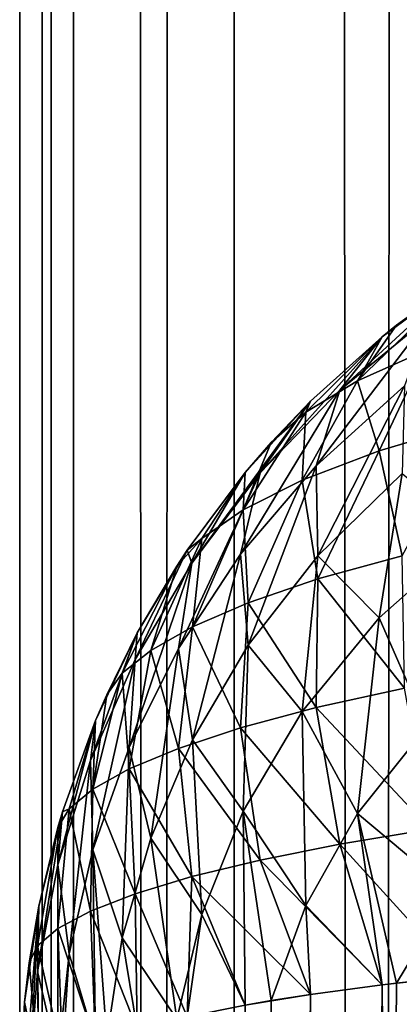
# Model space of a CAD drawing. Extents: x -265 to 265, y 0 to 1027.
# Tile 206 of 256: x -265 to -264.229, y 593.193 to 595.195. Entities that reach past the tile are written whole.
import ezdxf

# ---------------------------------------------------------------- set-up
doc = ezdxf.new("R2010")
doc.units = 0
doc.header["$LTSCALE"] = 65.185185
for name, color, linetype in [('104', 7, 'CONTINUOUS'), ('211', 7, 'CONTINUOUS'), ('212', 7, 'CONTINUOUS'), ('89', 7, 'CONTINUOUS'), ('90', 7, 'CONTINUOUS'), ('91', 7, 'CONTINUOUS'), ('99', 7, 'CONTINUOUS')]:
    doc.layers.add(name, color=color, linetype=linetype)

msp = doc.modelspace()

# ---------------------------------------------------------------- linework, layer by layer
at = {"layer": '104', "color": 7, "linetype": 'CONTINUOUS'}
for points in [[(-264.1058, 594.6665, 23.25), (-264.2346, 594.5734, 23.236), (-264.1224, 594.6451, 23.4209), (-264.1058, 594.6665, 23.25)], [(-264.2346, 594.5734, 23.236), (-264.3134, 594.4605, 23.5806), (-264.1224, 594.6451, 23.4209), (-264.2346, 594.5734, 23.236)], [(-264.3134, 594.4605, 23.5806), (-264.1729, 594.5234, 23.7569), (-264.1224, 594.6451, 23.4209), (-264.3134, 594.4605, 23.5806)], [(-264.2346, 594.5734, 23.236), (-264.2635, 594.5503, 23.2325), (-264.3134, 594.4605, 23.5806), (-264.2346, 594.5734, 23.236)], [(-264.2635, 594.5503, 23.2325), (-264.4093, 594.4191, 23.2129), (-264.4184, 594.397, 23.3936), (-264.2635, 594.5503, 23.2325)], [(-264.2635, 594.5503, 23.2325), (-264.4184, 594.397, 23.3936), (-264.3134, 594.4605, 23.5806), (-264.2635, 594.5503, 23.2325)], [(-264.3134, 594.4605, 23.5806), (-264.2695, 594.3184, 23.9786), (-264.1729, 594.5234, 23.7569), (-264.3134, 594.4605, 23.5806)], [(-264.2695, 594.3184, 23.9786), (-264.0759, 594.3755, 24.1502), (-264.1729, 594.5234, 23.7569), (-264.2695, 594.3184, 23.9786)], [(-264.4259, 594.2586, 23.7882), (-264.2695, 594.3184, 23.9786), (-264.3134, 594.4605, 23.5806), (-264.4259, 594.2586, 23.7882)], [(-264.4184, 594.397, 23.3936), (-264.4259, 594.2586, 23.7882), (-264.3134, 594.4605, 23.5806), (-264.4184, 594.397, 23.3936)], [(-264.4093, 594.4191, 23.2129), (-264.4889, 594.3353, 23.2003), (-264.4184, 594.397, 23.3936), (-264.4093, 594.4191, 23.2129)], [(-264.4889, 594.3353, 23.2003), (-264.5456, 594.1984, 23.5853), (-264.4184, 594.397, 23.3936), (-264.4889, 594.3353, 23.2003)], [(-264.5456, 594.1984, 23.5853), (-264.4259, 594.2586, 23.7882), (-264.4184, 594.397, 23.3936), (-264.5456, 594.1984, 23.5853)], [(-264.2695, 594.3184, 23.9786), (-264.2226, 594.105, 24.2722), (-264.0759, 594.3755, 24.1502), (-264.2695, 594.3184, 23.9786)], [(-264.4889, 594.3353, 23.2003), (-264.5417, 594.274, 23.1911), (-264.5456, 594.1984, 23.5853), (-264.4889, 594.3353, 23.2003)], [(-264.4259, 594.2586, 23.7882), (-264.3939, 594.0576, 24.105), (-264.2695, 594.3184, 23.9786), (-264.4259, 594.2586, 23.7882)], [(-264.3939, 594.0576, 24.105), (-264.2226, 594.105, 24.2722), (-264.2695, 594.3184, 23.9786), (-264.3939, 594.0576, 24.105)], [(-264.5417, 594.274, 23.1911), (-264.6594, 594.1164, 23.1675), (-264.63, 594.1396, 23.3753), (-264.5417, 594.274, 23.1911)], [(-264.5417, 594.274, 23.1911), (-264.63, 594.1396, 23.3753), (-264.5456, 594.1984, 23.5853), (-264.5417, 594.274, 23.1911)], [(-264.5456, 594.1984, 23.5853), (-264.5358, 594.0088, 23.923), (-264.4259, 594.2586, 23.7882), (-264.5456, 594.1984, 23.5853)], [(-264.5358, 594.0088, 23.923), (-264.3939, 594.0576, 24.105), (-264.4259, 594.2586, 23.7882), (-264.5358, 594.0088, 23.923)], [(-264.6488, 593.96, 23.7304), (-264.5358, 594.0088, 23.923), (-264.5456, 594.1984, 23.5853), (-264.6488, 593.96, 23.7304)], [(-264.63, 594.1396, 23.3753), (-264.6488, 593.96, 23.7304), (-264.5456, 594.1984, 23.5853), (-264.63, 594.1396, 23.3753)], [(-264.681, 594.0837, 23.1625), (-264.7337, 593.9121, 23.5308), (-264.63, 594.1396, 23.3753), (-264.681, 594.0837, 23.1625)], [(-264.7337, 593.9121, 23.5308), (-264.6488, 593.96, 23.7304), (-264.63, 594.1396, 23.3753), (-264.7337, 593.9121, 23.5308)], [(-264.6594, 594.1164, 23.1675), (-264.681, 594.0837, 23.1625), (-264.63, 594.1396, 23.3753), (-264.6594, 594.1164, 23.1675)], [(-264.3939, 594.0576, 24.105), (-264.2181, 593.8359, 24.4504), (-264.2226, 594.105, 24.2722), (-264.3939, 594.0576, 24.105)], [(-264.681, 594.0837, 23.1625), (-264.7611, 593.9478, 23.1422), (-264.7915, 593.8659, 23.3277), (-264.681, 594.0837, 23.1625)], [(-264.681, 594.0837, 23.1625), (-264.7915, 593.8659, 23.3277), (-264.7337, 593.9121, 23.5308), (-264.681, 594.0837, 23.1625)], [(-264.5358, 594.0088, 23.923), (-264.3978, 593.7963, 24.2877), (-264.3939, 594.0576, 24.105), (-264.5358, 594.0088, 23.923)], [(-264.3978, 593.7963, 24.2877), (-264.2181, 593.8359, 24.4504), (-264.3939, 594.0576, 24.105), (-264.3978, 593.7963, 24.2877)], [(-264.6488, 593.96, 23.7304), (-264.551, 593.755, 24.1084), (-264.5358, 594.0088, 23.923), (-264.6488, 593.96, 23.7304)], [(-264.551, 593.755, 24.1084), (-264.3978, 593.7963, 24.2877), (-264.5358, 594.0088, 23.923), (-264.551, 593.755, 24.1084)], [(-264.7611, 593.9478, 23.1422), (-264.8232, 593.8221, 23.1233), (-264.7915, 593.8659, 23.3277), (-264.7611, 593.9478, 23.1422)], [(-264.7337, 593.9121, 23.5308), (-264.6775, 593.7132, 23.9164), (-264.6488, 593.96, 23.7304), (-264.7337, 593.9121, 23.5308)], [(-264.6775, 593.7132, 23.9164), (-264.551, 593.755, 24.1084), (-264.6488, 593.96, 23.7304), (-264.6775, 593.7132, 23.9164)], [(-264.7915, 593.8659, 23.3277), (-264.7774, 593.6715, 23.7148), (-264.7337, 593.9121, 23.5308), (-264.7915, 593.8659, 23.3277)], [(-264.7774, 593.6715, 23.7148), (-264.6775, 593.7132, 23.9164), (-264.7337, 593.9121, 23.5308), (-264.7774, 593.6715, 23.7148)], [(-264.8232, 593.8221, 23.1233), (-264.8512, 593.6305, 23.5069), (-264.7915, 593.8659, 23.3277), (-264.8232, 593.8221, 23.1233)], [(-264.8512, 593.6305, 23.5069), (-264.7774, 593.6715, 23.7148), (-264.7915, 593.8659, 23.3277), (-264.8512, 593.6305, 23.5069)], [(-264.3978, 593.7963, 24.2877), (-264.1661, 593.5487, 24.592), (-264.2181, 593.8359, 24.4504), (-264.3978, 593.7963, 24.2877)], [(-264.8232, 593.8221, 23.1233), (-264.8459, 593.7698, 23.1155), (-264.8512, 593.6305, 23.5069), (-264.8232, 593.8221, 23.1233)], [(-264.551, 593.755, 24.1084), (-264.3498, 593.5185, 24.4418), (-264.3978, 593.7963, 24.2877), (-264.551, 593.755, 24.1084)], [(-264.3498, 593.5185, 24.4418), (-264.1661, 593.5487, 24.592), (-264.3978, 593.7963, 24.2877), (-264.3498, 593.5185, 24.4418)], [(-264.8459, 593.7698, 23.1155), (-264.9128, 593.5842, 23.0876), (-264.8992, 593.5906, 23.2954), (-264.8459, 593.7698, 23.1155)], [(-264.8459, 593.7698, 23.1155), (-264.8992, 593.5906, 23.2954), (-264.8512, 593.6305, 23.5069), (-264.8459, 593.7698, 23.1155)], [(-264.6775, 593.7132, 23.9164), (-264.5116, 593.4862, 24.2734), (-264.551, 593.755, 24.1084), (-264.6775, 593.7132, 23.9164)], [(-264.5116, 593.4862, 24.2734), (-264.3498, 593.5185, 24.4418), (-264.551, 593.755, 24.1084), (-264.5116, 593.4862, 24.2734)], [(-264.7774, 593.6715, 23.7148), (-264.6503, 593.4525, 24.0899), (-264.6775, 593.7132, 23.9164), (-264.7774, 593.6715, 23.7148)], [(-264.6503, 593.4525, 24.0899), (-264.5116, 593.4862, 24.2734), (-264.6775, 593.7132, 23.9164), (-264.6503, 593.4525, 24.0899)], [(-264.8512, 593.6305, 23.5069), (-264.7653, 593.4177, 23.8941), (-264.7774, 593.6715, 23.7148), (-264.8512, 593.6305, 23.5069)], [(-264.7653, 593.4177, 23.8941), (-264.6503, 593.4525, 24.0899), (-264.7774, 593.6715, 23.7148), (-264.7653, 593.4177, 23.8941)], [(-264.8992, 593.5906, 23.2954), (-264.8561, 593.3825, 23.6887), (-264.8512, 593.6305, 23.5069), (-264.8992, 593.5906, 23.2954)], [(-264.8561, 593.3825, 23.6887), (-264.7653, 593.4177, 23.8941), (-264.8512, 593.6305, 23.5069), (-264.8561, 593.3825, 23.6887)], [(-264.9128, 593.5842, 23.0876), (-264.9222, 593.5523, 23.0828), (-264.8992, 593.5906, 23.2954), (-264.9128, 593.5842, 23.0876)], [(-264.9222, 593.5523, 23.0828), (-264.9222, 593.3471, 23.4764), (-264.8992, 593.5906, 23.2954), (-264.9222, 593.5523, 23.0828)], [(-264.9222, 593.3471, 23.4764), (-264.8561, 593.3825, 23.6887), (-264.8992, 593.5906, 23.2954), (-264.9222, 593.3471, 23.4764)], [(-264.9222, 593.5523, 23.0828), (-264.9611, 593.3927, 23.0589), (-264.9637, 593.3119, 23.2599), (-264.9222, 593.5523, 23.0828)], [(-264.9222, 593.5523, 23.0828), (-264.9637, 593.3119, 23.2599), (-264.9222, 593.3471, 23.4764), (-264.9222, 593.5523, 23.0828)], [(-264.3498, 593.5185, 24.4418), (-264.1058, 593.25, 24.6665), (-264.1661, 593.5487, 24.592), (-264.3498, 593.5185, 24.4418)], [(-264.5116, 593.4862, 24.2734), (-264.2635, 593.2325, 24.5503), (-264.3498, 593.5185, 24.4418), (-264.5116, 593.4862, 24.2734)], [(-264.2635, 593.2325, 24.5503), (-264.1058, 593.25, 24.6665), (-264.3498, 593.5185, 24.4418), (-264.2635, 593.2325, 24.5503)], [(-264.6503, 593.4525, 24.0899), (-264.4093, 593.2129, 24.4191), (-264.5116, 593.4862, 24.2734), (-264.6503, 593.4525, 24.0899)], [(-264.4093, 593.2129, 24.4191), (-264.2635, 593.2325, 24.5503), (-264.5116, 593.4862, 24.2734), (-264.4093, 593.2129, 24.4191)], [(-264.7653, 593.4177, 23.8941), (-264.6594, 593.1675, 24.1164), (-264.6503, 593.4525, 24.0899), (-264.7653, 593.4177, 23.8941)], [(-264.6594, 593.1675, 24.1164), (-264.5417, 593.1911, 24.274), (-264.6503, 593.4525, 24.0899), (-264.6594, 593.1675, 24.1164)], [(-264.5417, 593.1911, 24.274), (-264.4093, 593.2129, 24.4191), (-264.6503, 593.4525, 24.0899), (-264.5417, 593.1911, 24.274)], [(-264.8561, 593.3825, 23.6887), (-264.7611, 593.1422, 23.9478), (-264.7653, 593.4177, 23.8941), (-264.8561, 593.3825, 23.6887)], [(-264.7611, 593.1422, 23.9478), (-264.6594, 593.1675, 24.1164), (-264.7653, 593.4177, 23.8941), (-264.7611, 593.1422, 23.9478)], [(-264.9611, 593.3927, 23.0589), (-264.9807, 593.2774, 23.0416), (-264.9637, 593.3119, 23.2599), (-264.9611, 593.3927, 23.0589)], [(-264.9222, 593.3471, 23.4764), (-264.8459, 593.1155, 23.7698), (-264.8561, 593.3825, 23.6887), (-264.9222, 593.3471, 23.4764)], [(-264.8459, 593.1155, 23.7698), (-264.7611, 593.1422, 23.9478), (-264.8561, 593.3825, 23.6887), (-264.8459, 593.1155, 23.7698)], [(-264.9637, 593.3119, 23.2599), (-264.9128, 593.0876, 23.5842), (-264.9222, 593.3471, 23.4764), (-264.9637, 593.3119, 23.2599)], [(-264.9128, 593.0876, 23.5842), (-264.8459, 593.1155, 23.7698), (-264.9222, 593.3471, 23.4764), (-264.9128, 593.0876, 23.5842)], [(-264.9807, 593.2774, 23.0416), (-264.9611, 593.0589, 23.3927), (-264.9637, 593.3119, 23.2599), (-264.9807, 593.2774, 23.0416)], [(-264.9611, 593.0589, 23.3927), (-264.9128, 593.0876, 23.5842), (-264.9637, 593.3119, 23.2599), (-264.9611, 593.0589, 23.3927)], [(-264.9807, 593.2774, 23.0416), (-264.9902, 593.1973, 23.0296), (-264.9611, 593.0589, 23.3927), (-264.9807, 593.2774, 23.0416)], [(-264.9902, 593.1973, 23.0296), (-265, 593, 23), (-264.9902, 593.0296, 23.1973), (-264.9902, 593.1973, 23.0296)], [(-264.9902, 593.1973, 23.0296), (-264.9902, 593.0296, 23.1973), (-264.9611, 593.0589, 23.3927), (-264.9902, 593.1973, 23.0296)]]:
    msp.add_3dface(points, dxfattribs=at)
at = {"layer": '211', "color": 7, "linetype": 'CONTINUOUS'}
for points in [[(-265, 1), (-264.8906, 1, 1.8081), (-265, 1019), (-265, 1)], [(-265, 1019), (-264.8906, 1, 1.8081), (-264.8906, 1019, 1.8081), (-265, 1019)], [(-264.8906, 1, 1.8081), (-264.5641, 1, 3.5897), (-264.8906, 1019, 1.8081), (-264.8906, 1, 1.8081)], [(-264.8906, 1019, 1.8081), (-264.5641, 1, 3.5897), (-264.5641, 1019, 3.5897), (-264.8906, 1019, 1.8081)], [(-264.5641, 1, 3.5897), (-264.0252, 1, 5.3191), (-264.5641, 1019, 3.5897), (-264.5641, 1, 3.5897)], [(-264.5641, 1019, 3.5897), (-264.0252, 1, 5.3191), (-264.0252, 1019, 5.3191), (-264.5641, 1019, 3.5897)]]:
    msp.add_3dface(points, dxfattribs=at)
at = {"layer": '212', "color": 7, "linetype": 'CONTINUOUS'}
for points in [[(-265, 1), (-265, 1019), (-264.8906, 1019, -1.8081), (-265, 1)], [(-264.8906, 1, -1.8081), (-265, 1), (-264.8906, 1019, -1.8081), (-264.8906, 1, -1.8081)], [(-264.5641, 1, -3.5897), (-264.8906, 1, -1.8081), (-264.5641, 1019, -3.5897), (-264.5641, 1, -3.5897)], [(-264.5641, 1019, -3.5897), (-264.8906, 1, -1.8081), (-264.8906, 1019, -1.8081), (-264.5641, 1019, -3.5897)], [(-264.0252, 1, -5.3191), (-264.5641, 1, -3.5897), (-264.0252, 1019, -5.3191), (-264.0252, 1, -5.3191)], [(-264.0252, 1019, -5.3191), (-264.5641, 1, -3.5897), (-264.5641, 1019, -3.5897), (-264.0252, 1019, -5.3191)]]:
    msp.add_3dface(points, dxfattribs=at)
at = {"layer": '89', "color": 7, "linetype": 'CONTINUOUS'}
for points in [[(-264.2635, 593.2325, 24.5503), (-264.1058, 566.75, 24.6665), (-264.1058, 593.25, 24.6665), (-264.2635, 593.2325, 24.5503)], [(-264.4093, 593.2129, 24.4191), (-264.2635, 566.7675, 24.5503), (-264.2635, 593.2325, 24.5503), (-264.4093, 593.2129, 24.4191)], [(-264.2346, 566.764, 24.5734), (-264.1058, 566.75, 24.6665), (-264.2635, 593.2325, 24.5503), (-264.2346, 566.764, 24.5734)], [(-264.2635, 566.7675, 24.5503), (-264.2346, 566.764, 24.5734), (-264.2635, 593.2325, 24.5503), (-264.2635, 566.7675, 24.5503)], [(-264.5417, 593.1911, 24.274), (-264.4093, 566.7871, 24.4191), (-264.4093, 593.2129, 24.4191), (-264.5417, 593.1911, 24.274)], [(-264.4093, 566.7871, 24.4191), (-264.2635, 566.7675, 24.5503), (-264.4093, 593.2129, 24.4191), (-264.4093, 566.7871, 24.4191)]]:
    msp.add_3dface(points, dxfattribs=at)
at = {"layer": '90', "color": 7, "linetype": 'CONTINUOUS'}
for points in [[(-264.1058, 594.6665, 16.75), (-264.2635, 594.5503, 16.7675), (-264.1058, 594.6665, 23.25), (-264.1058, 594.6665, 16.75)], [(-264.1058, 594.6665, 23.25), (-264.2635, 594.5503, 16.7675), (-264.2346, 594.5734, 23.236), (-264.1058, 594.6665, 23.25)], [(-264.2346, 594.5734, 23.236), (-264.2635, 594.5503, 16.7675), (-264.2635, 594.5503, 23.2325), (-264.2346, 594.5734, 23.236)], [(-264.2635, 594.5503, 16.7675), (-264.4093, 594.4191, 16.7871), (-264.2635, 594.5503, 23.2325), (-264.2635, 594.5503, 16.7675)], [(-264.2635, 594.5503, 23.2325), (-264.4093, 594.4191, 16.7871), (-264.4093, 594.4191, 23.2129), (-264.2635, 594.5503, 23.2325)], [(-264.4093, 594.4191, 16.7871), (-264.5417, 594.274, 16.8089), (-264.4093, 594.4191, 23.2129), (-264.4093, 594.4191, 16.7871)], [(-264.4093, 594.4191, 23.2129), (-264.5417, 594.274, 16.8089), (-264.4889, 594.3353, 23.2003), (-264.4093, 594.4191, 23.2129)], [(-264.4889, 594.3353, 23.2003), (-264.5417, 594.274, 16.8089), (-264.5417, 594.274, 23.1911), (-264.4889, 594.3353, 23.2003)], [(-264.5417, 594.274, 16.8089), (-264.6594, 594.1164, 16.8325), (-264.5417, 594.274, 23.1911), (-264.5417, 594.274, 16.8089)], [(-264.5417, 594.274, 23.1911), (-264.6594, 594.1164, 16.8325), (-264.6594, 594.1164, 23.1675), (-264.5417, 594.274, 23.1911)], [(-264.6594, 594.1164, 16.8325), (-264.7611, 593.9478, 16.8578), (-264.6594, 594.1164, 23.1675), (-264.6594, 594.1164, 16.8325)], [(-264.6594, 594.1164, 23.1675), (-264.7611, 593.9478, 16.8578), (-264.681, 594.0837, 23.1625), (-264.6594, 594.1164, 23.1675)], [(-264.681, 594.0837, 23.1625), (-264.7611, 593.9478, 16.8578), (-264.7611, 593.9478, 23.1422), (-264.681, 594.0837, 23.1625)], [(-264.7611, 593.9478, 16.8578), (-264.8459, 593.7698, 16.8845), (-264.7611, 593.9478, 23.1422), (-264.7611, 593.9478, 16.8578)], [(-264.7611, 593.9478, 23.1422), (-264.8459, 593.7698, 16.8845), (-264.8232, 593.8221, 23.1233), (-264.7611, 593.9478, 23.1422)], [(-264.8232, 593.8221, 23.1233), (-264.8459, 593.7698, 16.8845), (-264.8459, 593.7698, 23.1155), (-264.8232, 593.8221, 23.1233)], [(-264.8459, 593.7698, 16.8845), (-264.9128, 593.5842, 16.9124), (-264.8459, 593.7698, 23.1155), (-264.8459, 593.7698, 16.8845)], [(-264.8459, 593.7698, 23.1155), (-264.9128, 593.5842, 16.9124), (-264.9128, 593.5842, 23.0876), (-264.8459, 593.7698, 23.1155)], [(-264.9128, 593.5842, 16.9124), (-264.9611, 593.3927, 16.9411), (-264.9128, 593.5842, 23.0876), (-264.9128, 593.5842, 16.9124)], [(-264.9128, 593.5842, 23.0876), (-264.9611, 593.3927, 16.9411), (-264.9222, 593.5523, 23.0828), (-264.9128, 593.5842, 23.0876)], [(-264.9222, 593.5523, 23.0828), (-264.9611, 593.3927, 16.9411), (-264.9611, 593.3927, 23.0589), (-264.9222, 593.5523, 23.0828)], [(-264.9611, 593.3927, 16.9411), (-264.9902, 593.1973, 16.9704), (-264.9611, 593.3927, 23.0589), (-264.9611, 593.3927, 16.9411)], [(-264.9611, 593.3927, 23.0589), (-264.9902, 593.1973, 16.9704), (-264.9807, 593.2774, 23.0416), (-264.9611, 593.3927, 23.0589)], [(-264.9807, 593.2774, 23.0416), (-264.9902, 593.1973, 16.9704), (-264.9902, 593.1973, 23.0296), (-264.9807, 593.2774, 23.0416)], [(-265, 593, 17), (-265, 593, 23), (-264.9902, 593.1973, 23.0296), (-265, 593, 17)], [(-264.9902, 593.1973, 16.9704), (-265, 593, 17), (-264.9902, 593.1973, 23.0296), (-264.9902, 593.1973, 16.9704)]]:
    msp.add_3dface(points, dxfattribs=at)
at = {"layer": '91', "color": 7, "linetype": 'CONTINUOUS'}
for points in [[(-264.2346, 593.236, 15.4266), (-264.1058, 593.25, 15.3335), (-264.2635, 566.7675, 15.4497), (-264.2346, 593.236, 15.4266)], [(-264.2635, 566.7675, 15.4497), (-264.1058, 593.25, 15.3335), (-264.1058, 566.75, 15.3335), (-264.2635, 566.7675, 15.4497)], [(-264.4093, 593.2129, 15.5809), (-264.2635, 593.2325, 15.4497), (-264.4093, 566.7871, 15.5809), (-264.4093, 593.2129, 15.5809)], [(-264.4093, 566.7871, 15.5809), (-264.2635, 593.2325, 15.4497), (-264.2635, 566.7675, 15.4497), (-264.4093, 566.7871, 15.5809)], [(-264.2635, 593.2325, 15.4497), (-264.2346, 593.236, 15.4266), (-264.2635, 566.7675, 15.4497), (-264.2635, 593.2325, 15.4497)], [(-264.4889, 593.2003, 15.6647), (-264.4093, 593.2129, 15.5809), (-264.5417, 566.8089, 15.726), (-264.4889, 593.2003, 15.6647)], [(-264.5417, 566.8089, 15.726), (-264.4093, 593.2129, 15.5809), (-264.4093, 566.7871, 15.5809), (-264.5417, 566.8089, 15.726)], [(-264.5417, 593.1911, 15.726), (-264.4889, 593.2003, 15.6647), (-264.5417, 566.8089, 15.726), (-264.5417, 593.1911, 15.726)]]:
    msp.add_3dface(points, dxfattribs=at)
at = {"layer": '99', "color": 7, "linetype": 'CONTINUOUS'}
for points in [[(-264.2635, 594.5503, 16.7675), (-264.1058, 594.6665, 16.75), (-264.3498, 594.4418, 16.4815), (-264.2635, 594.5503, 16.7675)], [(-264.3498, 594.4418, 16.4815), (-264.1058, 594.6665, 16.75), (-264.1661, 594.592, 16.4513), (-264.3498, 594.4418, 16.4815)], [(-264.3498, 594.4418, 16.4815), (-264.1661, 594.592, 16.4513), (-264.3978, 594.2877, 16.2037), (-264.3498, 594.4418, 16.4815)], [(-264.3978, 594.2877, 16.2037), (-264.1661, 594.592, 16.4513), (-264.2181, 594.4504, 16.1641), (-264.3978, 594.2877, 16.2037)], [(-264.4093, 594.4191, 16.7871), (-264.2635, 594.5503, 16.7675), (-264.5116, 594.2734, 16.5138), (-264.4093, 594.4191, 16.7871)], [(-264.5116, 594.2734, 16.5138), (-264.2635, 594.5503, 16.7675), (-264.3498, 594.4418, 16.4815), (-264.5116, 594.2734, 16.5138)], [(-264.3978, 594.2877, 16.2037), (-264.2181, 594.4504, 16.1641), (-264.3939, 594.105, 15.9424), (-264.3978, 594.2877, 16.2037)], [(-264.3939, 594.105, 15.9424), (-264.2181, 594.4504, 16.1641), (-264.2226, 594.2722, 15.895), (-264.3939, 594.105, 15.9424)], [(-264.5116, 594.2734, 16.5138), (-264.3498, 594.4418, 16.4815), (-264.551, 594.1084, 16.245), (-264.5116, 594.2734, 16.5138)], [(-264.551, 594.1084, 16.245), (-264.3498, 594.4418, 16.4815), (-264.3978, 594.2877, 16.2037), (-264.551, 594.1084, 16.245)], [(-264.5417, 594.274, 16.8089), (-264.4093, 594.4191, 16.7871), (-264.6503, 594.0899, 16.5475), (-264.5417, 594.274, 16.8089)], [(-264.6503, 594.0899, 16.5475), (-264.4093, 594.4191, 16.7871), (-264.5116, 594.2734, 16.5138), (-264.6503, 594.0899, 16.5475)], [(-264.6503, 594.0899, 16.5475), (-264.5116, 594.2734, 16.5138), (-264.6775, 593.9164, 16.2868), (-264.6503, 594.0899, 16.5475)], [(-264.6775, 593.9164, 16.2868), (-264.5116, 594.2734, 16.5138), (-264.551, 594.1084, 16.245), (-264.6775, 593.9164, 16.2868)], [(-264.6594, 594.1164, 16.8325), (-264.5417, 594.274, 16.8089), (-264.6503, 594.0899, 16.5475), (-264.6594, 594.1164, 16.8325)], [(-264.551, 594.1084, 16.245), (-264.3978, 594.2877, 16.2037), (-264.5358, 593.923, 15.9912), (-264.551, 594.1084, 16.245)], [(-264.5358, 593.923, 15.9912), (-264.3978, 594.2877, 16.2037), (-264.3939, 594.105, 15.9424), (-264.5358, 593.923, 15.9912)], [(-264.3939, 594.105, 15.9424), (-264.2226, 594.2722, 15.895), (-264.2695, 593.9786, 15.6816), (-264.3939, 594.105, 15.9424)], [(-264.2695, 593.9786, 15.6816), (-264.2226, 594.2722, 15.895), (-264.0759, 594.1502, 15.6245), (-264.2695, 593.9786, 15.6816)], [(-264.2695, 593.9786, 15.6816), (-264.0759, 594.1502, 15.6245), (-264.1729, 593.7569, 15.4766), (-264.2695, 593.9786, 15.6816)], [(-264.7611, 593.9478, 16.8578), (-264.6594, 594.1164, 16.8325), (-264.7653, 593.8941, 16.5823), (-264.7611, 593.9478, 16.8578)], [(-264.7653, 593.8941, 16.5823), (-264.6594, 594.1164, 16.8325), (-264.6503, 594.0899, 16.5475), (-264.7653, 593.8941, 16.5823)], [(-264.6775, 593.9164, 16.2868), (-264.551, 594.1084, 16.245), (-264.6488, 593.7304, 16.04), (-264.6775, 593.9164, 16.2868)], [(-264.6488, 593.7304, 16.04), (-264.551, 594.1084, 16.245), (-264.5358, 593.923, 15.9912), (-264.6488, 593.7304, 16.04)], [(-264.7653, 593.8941, 16.5823), (-264.6503, 594.0899, 16.5475), (-264.7774, 593.7148, 16.3285), (-264.7653, 593.8941, 16.5823)], [(-264.7774, 593.7148, 16.3285), (-264.6503, 594.0899, 16.5475), (-264.6775, 593.9164, 16.2868), (-264.7774, 593.7148, 16.3285)], [(-264.5358, 593.923, 15.9912), (-264.3939, 594.105, 15.9424), (-264.4259, 593.7882, 15.7414), (-264.5358, 593.923, 15.9912)], [(-264.4259, 593.7882, 15.7414), (-264.3939, 594.105, 15.9424), (-264.2695, 593.9786, 15.6816), (-264.4259, 593.7882, 15.7414)], [(-264.4259, 593.7882, 15.7414), (-264.2695, 593.9786, 15.6816), (-264.3134, 593.5806, 15.5395), (-264.4259, 593.7882, 15.7414)], [(-264.3134, 593.5806, 15.5395), (-264.2695, 593.9786, 15.6816), (-264.1729, 593.7569, 15.4766), (-264.3134, 593.5806, 15.5395)], [(-264.8459, 593.7698, 16.8845), (-264.7611, 593.9478, 16.8578), (-264.8561, 593.6887, 16.6175), (-264.8459, 593.7698, 16.8845)], [(-264.8561, 593.6887, 16.6175), (-264.7611, 593.9478, 16.8578), (-264.7653, 593.8941, 16.5823), (-264.8561, 593.6887, 16.6175)], [(-264.7774, 593.7148, 16.3285), (-264.6775, 593.9164, 16.2868), (-264.7337, 593.5308, 16.0879), (-264.7774, 593.7148, 16.3285)], [(-264.7337, 593.5308, 16.0879), (-264.6775, 593.9164, 16.2868), (-264.6488, 593.7304, 16.04), (-264.7337, 593.5308, 16.0879)], [(-264.6488, 593.7304, 16.04), (-264.5358, 593.923, 15.9912), (-264.5456, 593.5853, 15.8016), (-264.6488, 593.7304, 16.04)], [(-264.5456, 593.5853, 15.8016), (-264.5358, 593.923, 15.9912), (-264.4259, 593.7882, 15.7414), (-264.5456, 593.5853, 15.8016)], [(-264.8561, 593.6887, 16.6175), (-264.7653, 593.8941, 16.5823), (-264.8512, 593.5069, 16.3695), (-264.8561, 593.6887, 16.6175)], [(-264.8512, 593.5069, 16.3695), (-264.7653, 593.8941, 16.5823), (-264.7774, 593.7148, 16.3285), (-264.8512, 593.5069, 16.3695)], [(-264.5456, 593.5853, 15.8016), (-264.4259, 593.7882, 15.7414), (-264.4184, 593.3936, 15.603), (-264.5456, 593.5853, 15.8016)], [(-264.4184, 593.3936, 15.603), (-264.4259, 593.7882, 15.7414), (-264.3134, 593.5806, 15.5395), (-264.4184, 593.3936, 15.603)], [(-264.9128, 593.5842, 16.9124), (-264.8459, 593.7698, 16.8845), (-264.9222, 593.4764, 16.6529), (-264.9128, 593.5842, 16.9124)], [(-264.9222, 593.4764, 16.6529), (-264.8459, 593.7698, 16.8845), (-264.8561, 593.6887, 16.6175), (-264.9222, 593.4764, 16.6529)], [(-264.3134, 593.5806, 15.5395), (-264.1729, 593.7569, 15.4766), (-264.1224, 593.4209, 15.3549), (-264.3134, 593.5806, 15.5395)], [(-264.7337, 593.5308, 16.0879), (-264.6488, 593.7304, 16.04), (-264.63, 593.3753, 15.8604), (-264.7337, 593.5308, 16.0879)], [(-264.63, 593.3753, 15.8604), (-264.6488, 593.7304, 16.04), (-264.5456, 593.5853, 15.8016), (-264.63, 593.3753, 15.8604)], [(-264.8512, 593.5069, 16.3695), (-264.7774, 593.7148, 16.3285), (-264.7915, 593.3277, 16.1341), (-264.8512, 593.5069, 16.3695)], [(-264.7915, 593.3277, 16.1341), (-264.7774, 593.7148, 16.3285), (-264.7337, 593.5308, 16.0879), (-264.7915, 593.3277, 16.1341)], [(-264.9222, 593.4764, 16.6529), (-264.8561, 593.6887, 16.6175), (-264.8992, 593.2954, 16.4094), (-264.9222, 593.4764, 16.6529)], [(-264.8992, 593.2954, 16.4094), (-264.8561, 593.6887, 16.6175), (-264.8512, 593.5069, 16.3695), (-264.8992, 593.2954, 16.4094)], [(-264.9611, 593.3927, 16.9411), (-264.9128, 593.5842, 16.9124), (-264.9637, 593.2599, 16.6881), (-264.9611, 593.3927, 16.9411)], [(-264.9637, 593.2599, 16.6881), (-264.9128, 593.5842, 16.9124), (-264.9222, 593.4764, 16.6529), (-264.9637, 593.2599, 16.6881)], [(-264.5417, 593.1911, 15.726), (-264.63, 593.3753, 15.8604), (-264.5456, 593.5853, 15.8016), (-264.5417, 593.1911, 15.726)], [(-264.4889, 593.2003, 15.6647), (-264.5417, 593.1911, 15.726), (-264.5456, 593.5853, 15.8016), (-264.4889, 593.2003, 15.6647)], [(-264.4889, 593.2003, 15.6647), (-264.5456, 593.5853, 15.8016), (-264.4184, 593.3936, 15.603), (-264.4889, 593.2003, 15.6647)], [(-264.2635, 593.2325, 15.4497), (-264.4184, 593.3936, 15.603), (-264.3134, 593.5806, 15.5395), (-264.2635, 593.2325, 15.4497)], [(-264.2346, 593.236, 15.4266), (-264.2635, 593.2325, 15.4497), (-264.3134, 593.5806, 15.5395), (-264.2346, 593.236, 15.4266)], [(-264.2346, 593.236, 15.4266), (-264.3134, 593.5806, 15.5395), (-264.1224, 593.4209, 15.3549), (-264.2346, 593.236, 15.4266)], [(-264.681, 593.1625, 15.9163), (-264.7915, 593.3277, 16.1341), (-264.7337, 593.5308, 16.0879), (-264.681, 593.1625, 15.9163)], [(-264.681, 593.1625, 15.9163), (-264.7337, 593.5308, 16.0879), (-264.63, 593.3753, 15.8604), (-264.681, 593.1625, 15.9163)], [(-264.8459, 593.1155, 16.2302), (-264.8992, 593.2954, 16.4094), (-264.8512, 593.5069, 16.3695), (-264.8459, 593.1155, 16.2302)], [(-264.8232, 593.1233, 16.1779), (-264.8459, 593.1155, 16.2302), (-264.8512, 593.5069, 16.3695), (-264.8232, 593.1233, 16.1779)], [(-264.8232, 593.1233, 16.1779), (-264.8512, 593.5069, 16.3695), (-264.7915, 593.3277, 16.1341), (-264.8232, 593.1233, 16.1779)], [(-264.9222, 593.0828, 16.4477), (-264.9637, 593.2599, 16.6881), (-264.9222, 593.4764, 16.6529), (-264.9222, 593.0828, 16.4477)], [(-264.9222, 593.0828, 16.4477), (-264.9222, 593.4764, 16.6529), (-264.8992, 593.2954, 16.4094), (-264.9222, 593.0828, 16.4477)], [(-264.1058, 593.25, 15.3335), (-264.2346, 593.236, 15.4266), (-264.1224, 593.4209, 15.3549), (-264.1058, 593.25, 15.3335)], [(-264.9902, 593.1973, 16.9704), (-264.9611, 593.3927, 16.9411), (-264.9902, 593.0296, 16.8027), (-264.9902, 593.1973, 16.9704)], [(-264.9611, 593.3927, 16.9411), (-264.9807, 593.0416, 16.7226), (-264.9902, 593.0296, 16.8027), (-264.9611, 593.3927, 16.9411)], [(-264.9807, 593.0416, 16.7226), (-264.9611, 593.3927, 16.9411), (-264.9637, 593.2599, 16.6881), (-264.9807, 593.0416, 16.7226)], [(-264.4093, 593.2129, 15.5809), (-264.4889, 593.2003, 15.6647), (-264.4184, 593.3936, 15.603), (-264.4093, 593.2129, 15.5809)], [(-264.2635, 593.2325, 15.4497), (-264.4093, 593.2129, 15.5809), (-264.4184, 593.3936, 15.603), (-264.2635, 593.2325, 15.4497)], [(-264.6594, 593.1675, 15.8836), (-264.681, 593.1625, 15.9163), (-264.63, 593.3753, 15.8604), (-264.6594, 593.1675, 15.8836)], [(-264.5417, 593.1911, 15.726), (-264.6594, 593.1675, 15.8836), (-264.63, 593.3753, 15.8604), (-264.5417, 593.1911, 15.726)], [(-264.7611, 593.1422, 16.0522), (-264.8232, 593.1233, 16.1779), (-264.7915, 593.3277, 16.1341), (-264.7611, 593.1422, 16.0522)], [(-264.681, 593.1625, 15.9163), (-264.7611, 593.1422, 16.0522), (-264.7915, 593.3277, 16.1341), (-264.681, 593.1625, 15.9163)], [(-264.9128, 593.0876, 16.4158), (-264.9222, 593.0828, 16.4477), (-264.8992, 593.2954, 16.4094), (-264.9128, 593.0876, 16.4158)], [(-264.8459, 593.1155, 16.2302), (-264.9128, 593.0876, 16.4158), (-264.8992, 593.2954, 16.4094), (-264.8459, 593.1155, 16.2302)], [(-264.9611, 593.0589, 16.6073), (-264.9807, 593.0416, 16.7226), (-264.9637, 593.2599, 16.6881), (-264.9611, 593.0589, 16.6073)], [(-264.9222, 593.0828, 16.4477), (-264.9611, 593.0589, 16.6073), (-264.9637, 593.2599, 16.6881), (-264.9222, 593.0828, 16.4477)], [(-265, 593, 17), (-264.9902, 593.1973, 16.9704), (-264.9902, 593.0296, 16.8027), (-265, 593, 17)]]:
    msp.add_3dface(points, dxfattribs=at)

doc.saveas('drawing.dxf')
